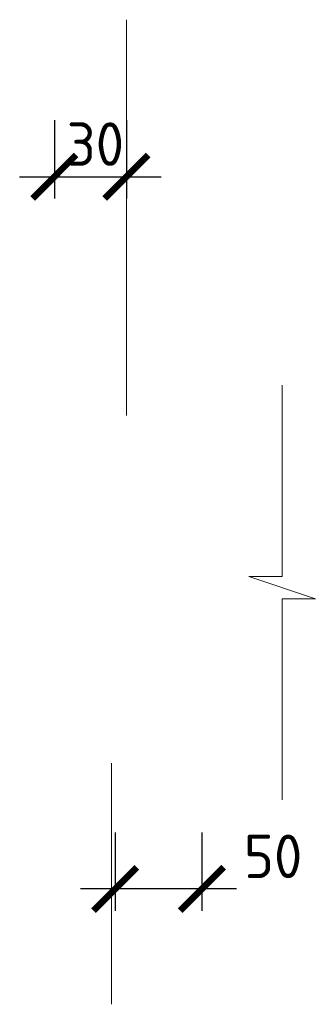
# Model space of a CAD drawing. Header units: millimetres. Extents: x 263826 to 1585445, y -423071 to 70137.
# Tile 75 of 256: x 393078 to 394782, y -230996 to -225332. Entities that reach past the tile are written whole.
import ezdxf

# ---------------------------------------------------------------- set-up
doc = ezdxf.new("R2010")
doc.units = ezdxf.units.MM
doc.layers.add('РАЗМЕРЫ', color=1, linetype='Continuous', lineweight=9)
doc.styles.add('GOST-2.304_Type-B', font='GOST_Common.ttf')
doc.dimstyles.new('СПДС', dxfattribs={"dimscale": 100, "dimtxt": 2.5, "dimasz": 2.5, "dimexe": 1.25, "dimexo": 0, "dimtad": 1, "dimdec": 0, "dimtxsty": 'GOST-2.304_Type-B', "dimblk": 'ARCHTICK', "dimcen": 2.5, "dimdle": 2, "dimadec": 0, "dimazin": 2, "dimtfac": 0.75, "dimtdec": 0, "dimtmove": 1, "dimatfit": 3, "dimfxl": 1, "dimtolj": 1, "dimarcsym": 1})

# ---------------------------------------------------------------- blocks, each defined once
blk = doc.blocks.new('_ArchTick')
at = {"color": 0, "linetype": 'ByBlock', "const_width": 0.15}
blk.add_lwpolyline([(-0.5, -0.5), (0.5, 0.5)], dxfattribs=at)
blk = doc.blocks.new('*D3418')
at = {"layer": 'DEFPOINTS', "color": 0, "lineweight": 0, "transparency": 16777216}
for p in [(393278.5, -225909.8, -3100), (393693.8, -225909.8, -3100), (393693.8, -226234.9)]:
    blk.add_point(p, dxfattribs=at)
at = {"layer": 'РАЗМЕРЫ', "color": 0, "lineweight": -2, "transparency": 16777216}
for p, q in [((393278.5, -225909.8), (393278.5, -226359.9)), ((393693.8, -225909.8), (393693.8, -226359.9)), ((393078.5, -226234.9), (393893.8, -226234.9))]:
    blk.add_line(p, q, dxfattribs=at)
at = {"layer": 'РАЗМЕРЫ', "color": 0, "lineweight": -2, "transparency": 16777216, "xscale": 250, "yscale": 250, "zscale": 250, "rotation": 180}
blk.add_blockref('_ArchTick', (393278.5, -226234.9), dxfattribs=at)
at = {"layer": 'РАЗМЕРЫ', "color": 0, "lineweight": -2, "transparency": 16777216, "xscale": 250, "yscale": 250, "zscale": 250}
blk.add_blockref('_ArchTick', (393693.8, -226234.9), dxfattribs=at)
at = {"layer": 'РАЗМЕРЫ', "color": 0, "lineweight": 0, "transparency": 16777216, "insert": (393514.7, -226047.4), "char_height": 250, "attachment_point": 5, "style": 'GOST-2.304_Type-B'}
blk.add_mtext('\\A1;30', dxfattribs=at)
blk = doc.blocks.new('*D3419')
at = {"layer": 'DEFPOINTS', "color": 0, "lineweight": 0, "transparency": 16777216}
for p in [(393629, -230007.3, -3100), (394129, -230007.3, -3100), (393629, -230332.5)]:
    blk.add_point(p, dxfattribs=at)
at = {"layer": 'РАЗМЕРЫ', "color": 0, "lineweight": -2, "transparency": 16777216}
for p, q in [((393629, -230007.3), (393629, -230457.5)), ((394129, -230007.3), (394129, -230457.5)), ((394329, -230332.5), (393429, -230332.5))]:
    blk.add_line(p, q, dxfattribs=at)
at = {"layer": 'РАЗМЕРЫ', "color": 0, "lineweight": -2, "transparency": 16777216, "xscale": 250, "yscale": 250, "zscale": 250, "rotation": 180}
blk.add_blockref('_ArchTick', (393629, -230332.5), dxfattribs=at)
at = {"layer": 'РАЗМЕРЫ', "color": 0, "lineweight": -2, "transparency": 16777216, "xscale": 250, "yscale": 250, "zscale": 250}
blk.add_blockref('_ArchTick', (394129, -230332.5), dxfattribs=at)
at = {"layer": 'РАЗМЕРЫ', "color": 0, "lineweight": 0, "transparency": 16777216, "insert": (394538.9, -230145), "char_height": 250, "attachment_point": 5, "style": 'GOST-2.304_Type-B'}
blk.add_mtext('\\A1;50', dxfattribs=at)

msp = doc.modelspace()

# ---------------------------------------------------------------- linework, layer by layer
at = {"linetype": 'ByBlock', "lineweight": 18}
msp.add_lwpolyline([(394591.16684, -227434.82281), (394591.16684, -228535.92382), (394399.88169, -228535.92382), (394782.45199, -228663.44725), (394591.16684, -228663.44725), (394591.16684, -229820.32281)], dxfattribs=at)
at = {"layer": 'РАЗМЕРЫ', "color": 1}
for p, q in [((393693.42925, -225331.6244), (393693.42925, -227608.0151)), ((393607.77391, -229608.0151), (393607.77391, -230996.16941))]:
    msp.add_line(p, q, dxfattribs=at)

# ---------------------------------------------------------------- dimensions: what is measured, and where the dimension line sits
at = {"layer": 'РАЗМЕРЫ', "color": 146, "lineweight": 0, "true_color": 0x006272}
dim = msp.add_linear_dim(base=(393693.77557, -226234.88023, 3100), p1=(393278.47812, -225909.7746), p2=(393693.77557, -225909.7746), text='30', dimstyle='СПДС', override={"dimlfac": 0.1}, dxfattribs=at)
dim.commit()
dim.dimension.update_dxf_attribs({"geometry": '*D3418', "text_midpoint": (393514.71633, -226234.88023, 3100), "dimtype": 160})
dim = msp.add_linear_dim(base=(393629.02028, -230332.45287, 3100), p1=(394129.02028, -230007.34724), p2=(393629.02028, -230007.34724), angle=180, dimstyle='СПДС', override={"dimlfac": 0.1}, dxfattribs=at)
dim.commit()
dim.dimension.update_dxf_attribs({"geometry": '*D3419', "text_midpoint": (394538.87554, -230332.45287, 3100), "dimtype": 160})

doc.saveas('drawing.dxf')
